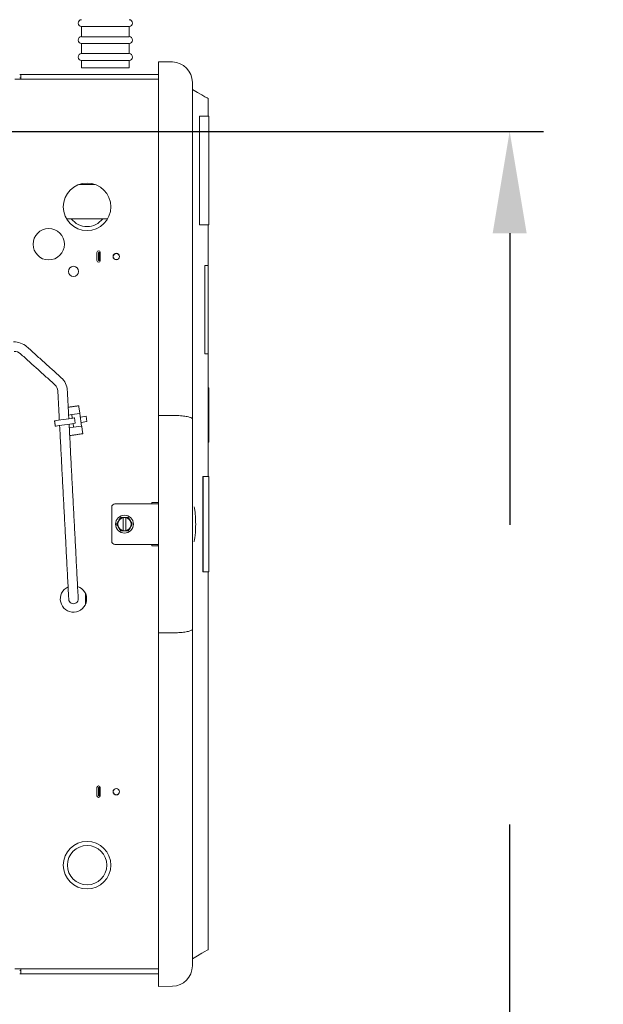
# Model space of a CAD drawing. Header units: inches. Extents: x 169.6 to 213.7, y 195.1 to 247.7.
# Tile 32 of 51: x 212.043 to 212.58, y 204.629 to 205.535. Entities that reach past the tile are written whole.
import ezdxf

# ---------------------------------------------------------------- set-up
doc = ezdxf.new("R2010")
doc.units = ezdxf.units.IN
doc.header["$LTSCALE"] = 0.25
doc.header["$MEASUREMENT"] = 0
doc.layers.add('ANNOTATIONS', color=1, linetype='Continuous')
doc.layers.add('RHX RH F.O.H.', color=7, linetype='Continuous')
doc.styles.add('ARIAL', font='arial.ttf', dxfattribs={"height": 0.09375})
doc.dimstyles.new('STANDARD$0', dxfattribs={"dimtxt": 0.09375, "dimasz": 0.09375, "dimexe": 0.03125, "dimexo": 0.046875, "dimgap": 0.09, "dimtad": 0, "dimtih": 1, "dimtoh": 1, "dimdec": 4, "dimzin": 0, "dimdsep": 46, "dimtxsty": 'ARIAL', "dimcen": 0.09, "dimadec": 0, "dimazin": 0, "dimtfac": 1, "dimtdec": 4, "dimtofl": 0, "dimtmove": 0, "dimatfit": 1, "dimfxl": 1, "dimtolj": 1, "dimtzin": 0, "dimarcsym": 0})

# ---------------------------------------------------------------- blocks, each defined once
blk = doc.blocks.new('*D22')
at = {"layer": 'ANNOTATIONS', "color": 0, "lineweight": -2, "transparency": 16777216}
for p, q in [((212.49426, 205.6409), (212.49426, 205.73465)), ((212.49426, 205.73465), (212.58801, 205.73465)), ((211.52309, 205.54715), (212.52551, 205.54715)), ((211.52309, 205.4321), (212.52551, 205.4321)), ((212.49426, 205.33835), (212.49426, 205.2446))]:
    blk.add_line(p, q, dxfattribs=at)
at = {"layer": 'ANNOTATIONS', "color": 0, "transparency": 16777216}
for points in [[(212.47864, 205.6409), (212.50989, 205.6409), (212.49426, 205.54715)], [(212.47864, 205.33835), (212.50989, 205.33835), (212.49426, 205.4321)]]:
    blk.add_solid(points, dxfattribs=at)
at = {"layer": 'defpoints', "color": 0, "transparency": 16777216}
for p in [(211.47622, 205.54715), (212.49426, 205.54715), (211.47622, 205.4321)]:
    blk.add_point(p, dxfattribs=at)
at = {"layer": 'ANNOTATIONS', "color": 0, "transparency": 16777216, "insert": (212.8367, 205.73465), "char_height": 0.09375, "attachment_point": 5, "style": 'ARIAL'}
blk.add_mtext('\\A1;1 1/2"', dxfattribs=at)
blk = doc.blocks.new('*D19')
at = {"layer": 'ANNOTATIONS', "color": 0, "lineweight": -2, "transparency": 16777216}
for p, q in [((211.68821, 205.54715), (213.02274, 205.54715)), ((212.99149, 205.4534), (212.99149, 203.33205)), ((212.99149, 200.77585), (212.99149, 202.89719)), ((211.49184, 200.6821), (213.02274, 200.6821))]:
    blk.add_line(p, q, dxfattribs=at)
at = {"layer": 'ANNOTATIONS', "color": 0, "transparency": 16777216}
for points in [[(212.97586, 205.4534), (213.00711, 205.4534), (212.99149, 205.54715)], [(212.97586, 200.77585), (213.00711, 200.77585), (212.99149, 200.6821)]]:
    blk.add_solid(points, dxfattribs=at)
at = {"layer": 'defpoints', "color": 0, "transparency": 16777216}
for p in [(211.64134, 205.54715), (211.44497, 200.6821), (212.99149, 200.6821)]:
    blk.add_point(p, dxfattribs=at)
at = {"layer": 'ANNOTATIONS', "color": 0, "transparency": 16777216, "insert": (212.99149, 203.11462), "char_height": 0.09375, "attachment_point": 5, "style": 'ARIAL'}
blk.add_mtext('\\A1;TOTAL\\PHEIGHT', dxfattribs=at)
blk = doc.blocks.new('*D20')
at = {"layer": 'ANNOTATIONS', "color": 0, "lineweight": -2, "transparency": 16777216}
for p, q in [((210.53872, 206.26343), (210.53872, 206.42644)), ((211.47622, 205.47898), (211.47622, 206.42644)), ((210.44497, 206.39519), (210.35122, 206.39519)), ((211.56997, 206.39519), (211.66372, 206.39519))]:
    blk.add_line(p, q, dxfattribs=at)
at = {"layer": 'ANNOTATIONS', "color": 0, "transparency": 16777216}
for points in [[(210.44497, 206.41081), (210.44497, 206.37956), (210.53872, 206.39519)], [(211.56997, 206.41081), (211.56997, 206.37956), (211.47622, 206.39519)]]:
    blk.add_solid(points, dxfattribs=at)
at = {"layer": 'defpoints', "color": 0, "transparency": 16777216}
for p in [(211.47622, 206.39519), (210.53872, 206.21655), (211.47622, 205.4321)]:
    blk.add_point(p, dxfattribs=at)
at = {"layer": 'ANNOTATIONS', "color": 0, "transparency": 16777216, "insert": (212.16533, 206.39519), "char_height": 0.09375, "attachment_point": 5, "style": 'ARIAL'}
blk.add_mtext('\\A1;PROJECTION', dxfattribs=at)

msp = doc.modelspace()

# ---------------------------------------------------------------- linework, layer by layer
at = {"layer": 'ANNOTATIONS'}
for p, q in [((211.52309, 205.4321), (212.52551, 205.4321)), ((212.49426, 205.33835), (212.49426, 205.06997)), ((212.49426, 204.52585), (212.49426, 204.79424))]:
    msp.add_line(p, q, dxfattribs=at)
msp.add_solid([(212.47864, 205.33835), (212.50989, 205.33835), (212.49426, 205.4321)], dxfattribs=at)
at = {"layer": 'RHX RH F.O.H.', "color": 7, "linetype": 'Continuous', "lineweight": 15}
for p, q in [((212.14399, 205.52863), (212.10024, 205.52863)), ((212.10024, 205.51925), (212.14399, 205.51925)), ((212.14399, 205.513), (212.10024, 205.513)), ((212.10024, 205.50363), (212.14399, 205.50363)), ((212.14399, 205.49738), (212.10024, 205.49738)), ((212.10024, 205.4905), (212.14399, 205.4905)), ((212.18383, 205.49596), (212.171, 205.49618)), ((212.171, 205.49618), (212.171, 204.64509)), ((212.171, 205.48001), (212.03887, 205.48001)), ((212.171, 205.4845), (212.04336, 205.4845)), ((212.04436, 205.48151), (212.04336, 205.48151)), ((212.04436, 205.4845), (212.04436, 205.48001)), ((212.20225, 204.66406), (212.20225, 205.47721)), ((212.20869, 205.44618), (212.21735, 205.44618)), ((212.20896, 205.34618), (212.20896, 205.44618)), ((212.09807, 205.38325), (212.11265, 205.38325)), ((212.08638, 205.35175), (212.12434, 205.35175)), ((212.20869, 205.34618), (212.21735, 205.34618)), ((212.11442, 205.31314), (212.11442, 205.32064)), ((212.11593, 205.31314), (212.11593, 205.32064)), ((212.11593, 205.32064), (212.11742, 205.32064)), ((212.11693, 205.31314), (212.11693, 205.32064)), ((212.11742, 205.32064), (212.11742, 205.31314)), ((212.11593, 205.31314), (212.11742, 205.31314)), ((212.2136, 205.22743), (212.2136, 205.30868)), ((212.2136, 205.30868), (212.21695, 205.30868)), ((212.2136, 205.22743), (212.21695, 205.22743)), ((212.21687, 205.14618), (212.21687, 205.19618)), ((212.21737, 205.14618), (212.21737, 205.19618)), ((212.08837, 205.17104), (212.09127, 205.17146)), ((212.09869, 205.17254), (212.09127, 205.17146)), ((212.09176, 205.16812), (212.09127, 205.17146)), ((212.09785, 205.1783), (212.09862, 205.17306)), ((212.09869, 205.17254), (212.10038, 205.16091)), ((212.09296, 205.15983), (212.09248, 205.16317)), ((212.09374, 205.16841), (212.09446, 205.16346)), ((212.09918, 205.1692), (212.10453, 205.16998)), ((212.0999, 205.16425), (212.10525, 205.16503)), ((212.10525, 205.16503), (212.10453, 205.16998)), ((212.09296, 205.15983), (212.08899, 205.15925)), ((212.10038, 205.16091), (212.09296, 205.15983)), ((212.10122, 205.15515), (212.10046, 205.16039)), ((212.2175, 205.11439), (212.21177, 205.11439)), ((212.21177, 205.11439), (212.21177, 205.02689)), ((212.21227, 205.11439), (212.21227, 205.02689)), ((212.171, 205.08939), (212.13105, 205.08939)), ((212.171, 205.09064), (212.16505, 205.09064)), ((212.16505, 205.09064), (212.16505, 205.08939)), ((212.12805, 205.08639), (212.12805, 205.05489)), ((212.1386, 205.07689), (212.141, 205.07689)), ((212.1386, 205.06464), (212.1386, 205.07664)), ((212.141, 205.07664), (212.141, 205.06464)), ((212.141, 205.06439), (212.1386, 205.06439)), ((212.13105, 205.05189), (212.171, 205.05189)), ((212.16505, 205.05189), (212.16505, 205.05064)), ((212.16505, 205.05064), (212.171, 205.05064)), ((212.2175, 205.02689), (212.21177, 205.02689)), ((212.10396, 204.9969), (212.10396, 205.00664)), ((212.11442, 204.82064), (212.11442, 204.82814)), ((212.11593, 204.82064), (212.11593, 204.82814)), ((212.11593, 204.82814), (212.11742, 204.82814)), ((212.11693, 204.82064), (212.11693, 204.82814)), ((212.11742, 204.82814), (212.11742, 204.82064)), ((212.11593, 204.82064), (212.11742, 204.82064)), ((212.03887, 204.66126), (212.171, 204.66126)), ((212.04336, 204.65976), (212.04436, 204.65976)), ((212.04336, 204.65677), (212.171, 204.65677)), ((212.04436, 204.66126), (212.04436, 204.65677)), ((212.171, 204.64509), (212.18383, 204.64532))]:
    msp.add_line(p, q, dxfattribs=at)
at = {"layer": 'RHX RH F.O.H.', "color": 7, "linetype": 'Continuous', "lineweight": 15, "flags": 128}
for points in [[(212.20225, 205.47064), (212.20707, 205.46785), (212.21094, 205.46562), (212.21384, 205.46394), (212.21578, 205.46283), (212.21675, 205.46227), (212.21687, 205.4622)], [(212.09766, 205.17962), (212.09768, 205.17952), (212.09774, 205.17906), (212.09785, 205.1783)], [(212.09374, 205.16841), (212.09339, 205.16836), (212.09236, 205.16821), (212.09075, 205.16797), (212.08866, 205.16767), (212.08626, 205.16732), (212.08374, 205.16695), (212.08128, 205.16659), (212.07907, 205.16627), (212.07728, 205.16601), (212.07605, 205.16583), (212.07547, 205.16575), (212.07543, 205.16574)], [(212.09446, 205.16346), (212.09411, 205.16341), (212.09308, 205.16326), (212.09147, 205.16302), (212.08938, 205.16272), (212.08698, 205.16237), (212.08446, 205.162), (212.082, 205.16165), (212.07979, 205.16132), (212.078, 205.16106), (212.07677, 205.16089), (212.07619, 205.1608), (212.07615, 205.1608)], [(212.10046, 205.16039), (212.10044, 205.1605), (212.10043, 205.1606), (212.10042, 205.16069), (212.1004, 205.16077), (212.1004, 205.16083), (212.10039, 205.16088), (212.10039, 205.1609), (212.10038, 205.16091)], [(212.10141, 205.15383), (212.1014, 205.15393), (212.10133, 205.15439), (212.10122, 205.15515)], [(212.08849, 205.00154), (212.08848, 205.00178), (212.08844, 205.00249), (212.08838, 205.00365), (212.0883, 205.0052), (212.0882, 205.00709), (212.08809, 205.00925), (212.08796, 205.01159), (212.08784, 205.01403)], [(212.09657, 205.01448), (212.0967, 205.01205), (212.09682, 205.00971), (212.09694, 205.00755), (212.09704, 205.00566), (212.09712, 205.00411), (212.09718, 205.00295), (212.09722, 205.00224), (212.09723, 205.002)], [(212.20225, 204.67064), (212.20707, 204.67342), (212.21094, 204.67566), (212.21384, 204.67733), (212.21578, 204.67845), (212.21675, 204.67901), (212.21687, 204.67908)]]:
    msp.add_lwpolyline(points, dxfattribs=at)
at = {"layer": 'RHX RH F.O.H.', "color": 7, "linetype": 'Continuous', "lineweight": 15}
for centre, radius in [((212.10536, 205.36263), 0.02187), ((212.07012, 205.32825), 0.01445), ((212.13227, 205.31689), 0.003), ((212.13227, 205.31689), 0.0028), ((212.09286, 205.30325), 0.00469), ((212.1398, 205.07064), 0.0082), ((212.13227, 204.82439), 0.003), ((212.13227, 204.82439), 0.0028), ((212.10536, 204.75677), 0.02188), ((212.10536, 204.75677), 0.01813)]:
    msp.add_circle(centre, radius, dxfattribs=at)
for centre, radius, start, end in [((212.10024, 205.53175), 0.00313, 90, 270), ((212.14399, 205.53175), 0.00313, 270, 90), ((212.10024, 205.51613), 0.00313, 90, 270), ((212.14399, 205.51613), 0.00313, 270, 90), ((212.10024, 205.5005), 0.00313, 90, 270), ((212.14399, 205.5005), 0.00313, 270, 90), ((212.1835, 205.47721), 0.01875, 0, 89), ((212.10536, 205.36263), 0.01812, 216.8699, 323.1301), ((212.11592, 205.32064), 0.0015, 0, 180), ((212.11592, 205.31314), 0.0015, 180, 0), ((212.03861, 205.22141), 0.01688, 48, 93), ((212.03861, 205.22141), 0.00812, 48, 93), ((212.07033, 205.19286), 0.00813, 3, 48), ((212.07033, 205.19286), 0.01688, 3, 48), ((212.44222, 205.22279), 0.34718, 188.23417, 188.32172), ((212.13105, 205.08639), 0.003, 90, 180), ((212.16605, 205.08964), 0.001, 90, 180), ((212.17005, 205.08964), 0.001, 17.90217, 90), ((212.1398, 205.07064), 0.00612, 101.31358, 258.68642), ((212.1398, 205.07064), 0.00612, 281.31358, 78.68642), ((212.13105, 205.05489), 0.003, 180, 270), ((212.16605, 205.05164), 0.001, 180, 270), ((212.17005, 205.05164), 0.001, 270, 342.09783), ((212.09286, 205.00177), 0.01213, 114.15085, 71.84912), ((212.09286, 205.00177), 0.00438, 183, 3), ((212.11592, 204.82814), 0.0015, 0, 180), ((212.11592, 204.82064), 0.0015, 180, 0), ((212.1835, 204.66406), 0.01875, 271, 0)]:
    msp.add_arc(centre, radius, start, end, dxfattribs=at)
for points in [[(212.10024, 205.51925), (212.10024, 205.52863)], [(212.14399, 205.52863), (212.14399, 205.51925)], [(212.10024, 205.50363), (212.10024, 205.513)], [(212.14399, 205.513), (212.14399, 205.50363)], [(212.10024, 205.4905), (212.10024, 205.49738)], [(212.14399, 205.49738), (212.14399, 205.4905)], [(212.21687, 205.4622), (212.21687, 205.44618)], [(212.21735, 205.44618), (212.21735, 205.34618)], [(212.21687, 205.34618), (212.21687, 205.30868)], [(212.21695, 205.30868), (212.21695, 205.22743)], [(212.0499, 205.23395), (212.08162, 205.2054)], [(212.07576, 205.19889), (212.04405, 205.22745)], [(212.21687, 205.22743), (212.21687, 205.19618)], [(212.07985, 205.16639), (212.07844, 205.19328)], [(212.08718, 205.19374), (212.08855, 205.16765)], [(212.21687, 205.19618), (212.21737, 205.19618)], [(212.08799, 205.17821), (212.09766, 205.17962)], [(212.171, 205.17073), (212.18383, 205.17069)], [(212.07615, 205.1608), (212.07543, 205.16574)], [(212.08881, 205.16264), (212.09657, 205.01448)], [(212.08784, 205.01403), (212.08011, 205.16137)], [(212.10141, 205.15383), (212.08936, 205.15208)], [(212.21737, 205.14618), (212.21687, 205.14618)], [(212.21687, 205.14618), (212.21687, 205.11439)], [(212.2175, 205.11439), (212.2175, 205.02689)], [(212.1386, 205.07689), (212.1386, 205.07664)], [(212.1434, 205.07689), (212.141, 205.07689)], [(212.141, 205.07664), (212.141, 205.07689)], [(212.1386, 205.06464), (212.1386, 205.06439)], [(212.141, 205.06439), (212.141, 205.06464)], [(212.141, 205.06439), (212.1434, 205.06439)], [(212.21687, 205.02689), (212.21687, 204.67908)], [(212.171, 204.97054), (212.18383, 204.97058)]]:
    msp.add_open_spline(points, degree=1, dxfattribs=at)
for points, knots in [([(212.20225, 205.16743), (212.20225, 205.16743), (212.20225, 205.16767), (212.20186, 205.16828), (212.19976, 205.16919), (212.19558, 205.17001), (212.19007, 205.17057), (212.18591, 205.17065), (212.18383, 205.17069)], [0, 0, 0, 0, 0.002243, 0.14162, 0.359137, 0.573676, 0.786815, 1, 1, 1, 1]), ([(212.20376, 205.0548), (212.20383, 205.05493), (212.20417, 205.05556), (212.20466, 205.05854), (212.20513, 205.06334), (212.20531, 205.06838), (212.2053, 205.07344), (212.2051, 205.0784), (212.20462, 205.08303), (212.20415, 205.08582), (212.20383, 205.08639), (212.20378, 205.08647)], [0, 0, 0, 0, 0.034998, 0.179519, 0.322685, 0.464441, 0.551905, 0.693006, 0.834125, 0.976015, 1, 1, 1, 1]), ([(212.13619, 205.07689), (212.13553, 205.07575), (212.13432, 205.07365), (212.13312, 205.07158), (212.13258, 205.07064)], [0, 0, 0, 0, 0.546114, 1, 1, 1, 1]), ([(212.1386, 205.07689), (212.1381, 205.07689), (212.13728, 205.07689), (212.1365, 205.07689), (212.13619, 205.07689)], [0, 0, 0, 0, 0.609223, 1, 1, 1, 1]), ([(212.14701, 205.07064), (212.14635, 205.07178), (212.14515, 205.07387), (212.14395, 205.07595), (212.1434, 205.07689)], [0, 0, 0, 0, 0.546114, 1, 1, 1, 1]), ([(212.13258, 205.07064), (212.13324, 205.0695), (212.13445, 205.0674), (212.13564, 205.06533), (212.13619, 205.06439)], [0, 0, 0, 0, 0.546114, 1, 1, 1, 1]), ([(212.13619, 205.06439), (212.1365, 205.06439), (212.13728, 205.06439), (212.1381, 205.06439), (212.1386, 205.06439)], [0, 0, 0, 0, 0.390777, 1, 1, 1, 1]), ([(212.1434, 205.06439), (212.14406, 205.06553), (212.14527, 205.06762), (212.14647, 205.0697), (212.14701, 205.07064)], [0, 0, 0, 0, 0.546114, 1, 1, 1, 1]), ([(212.20225, 204.97385), (212.20225, 204.97385), (212.20225, 204.97361), (212.20186, 204.973), (212.19976, 204.97209), (212.19558, 204.97127), (212.19007, 204.97071), (212.18591, 204.97062), (212.18383, 204.97058)], [0, 0, 0, 0, 0.002243, 0.14162, 0.359137, 0.573676, 0.786815, 1, 1, 1, 1])]:
    msp.add_open_spline(points, degree=3, knots=knots, dxfattribs=at)

# ---------------------------------------------------------------- dimensions: what is measured, and where the dimension line sits
at = {"layer": 'ANNOTATIONS'}
dim = msp.add_linear_dim(base=(211.47622, 206.39519), p1=(210.53872, 206.21655), p2=(211.47622, 205.4321), text='PROJECTION', dimstyle='STANDARD$0', dxfattribs=at)
dim.commit()
dim.dimension.update_dxf_attribs({"geometry": '*D20', "text_midpoint": (212.16533, 206.39519), "dimtype": 160})
for base, p1, p2, text, picture, middle in [((212.49426, 205.54715), (211.47622, 205.4321), (211.47622, 205.54715), '1 1/2"', '*D22', (212.8367, 205.73465)), ((212.99149, 200.6821), (211.64134, 205.54715), (211.44497, 200.6821), 'TOTAL\\PHEIGHT', '*D19', (212.99149, 203.11462))]:
    dim = msp.add_linear_dim(base=base, p1=p1, p2=p2, angle=90, text=text, dimstyle='STANDARD$0', dxfattribs=at)
    dim.commit()
    dim.dimension.update_dxf_attribs({"geometry": picture, "text_midpoint": middle})

doc.saveas('drawing.dxf')
